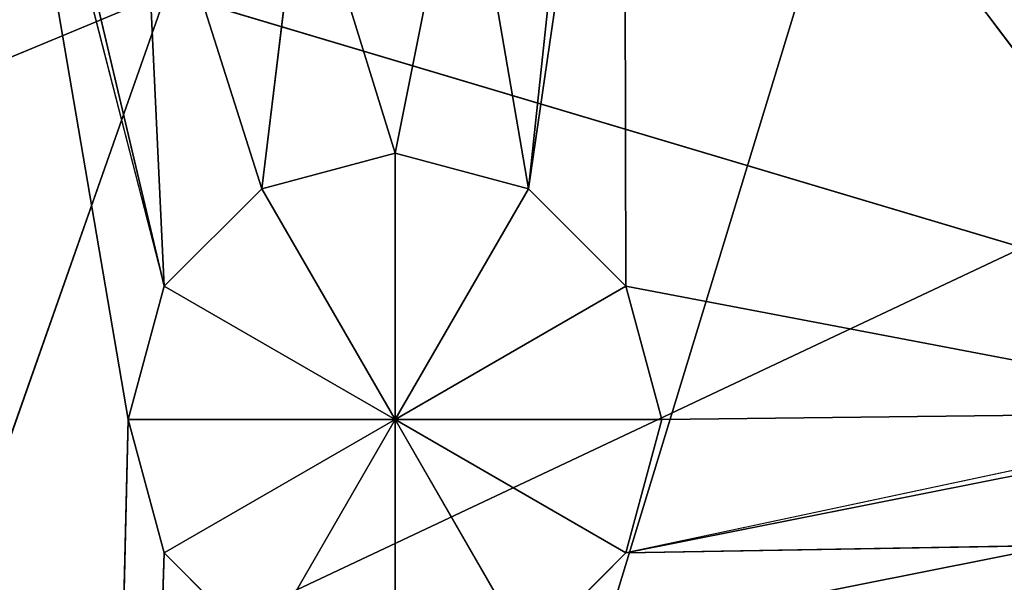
# Model space of a CAD drawing. Extents: x 0 to 49.9, y 0 to 49.9.
# Tile 124 of 190: x 19.6 to 20.7, y 9.6 to 10.2. Entities that reach past the tile are written whole.
import ezdxf

# ---------------------------------------------------------------- set-up
doc = ezdxf.new("R2010")
doc.units = 0
doc.header["$LTSCALE"] = 25.4
doc.layers.get('0').update_dxf_attribs({"color": 13, "linetype": 'CONTINUOUS'})

# ---------------------------------------------------------------- blocks, each defined once
blk = doc.blocks.new('REFLECTOR-LED-GU10-8348-83')
at = {"color": 7}
for p, q in [((19.7663, 51.3838, 40.2356), (19.7278, 51.8838, 40.0919)), ((19.7278, 51.8838, 40.0919), (19.7663, 51.8838, 40.2356)), ((19.7663, 51.3838, 40.2356), (19.7278, 51.8838, 40.0919)), ((19.7278, 51.3838, 40.0919), (19.7278, 51.8838, 40.0919)), ((19.7278, 51.3838, 40.0919), (19.7278, 51.8838, 40.0919)), ((19.7278, 51.3838, 40.0919), (19.7663, 51.8838, 39.9482)), ((19.7663, 51.8838, 39.9482), (19.7278, 51.8838, 40.0919)), ((19.7278, 51.3838, 40.0919), (19.7663, 51.8838, 39.9482)), ((19.7278, 51.8838, 40.0919), (19.7663, 51.8838, 40.2356)), ((19.7278, 51.8838, 40.0919), (20.0152, 51.8838, 40.0919)), ((19.7278, 51.8838, 40.0919), (20.0152, 51.8838, 40.0919)), ((19.7663, 51.8838, 39.9482), (19.7278, 51.8838, 40.0919)), ((19.8715, 51.3838, 40.3408), (19.7663, 51.8838, 40.2356)), ((19.7663, 51.8838, 40.2356), (19.8715, 51.8838, 40.3408)), ((19.8715, 51.3838, 40.3408), (19.7663, 51.8838, 40.2356)), ((19.7663, 51.3838, 40.2356), (19.7663, 51.8838, 40.2356)), ((19.7663, 51.3838, 40.2356), (19.7663, 51.8838, 40.2356)), ((19.7663, 51.3838, 39.9482), (19.7663, 51.8838, 39.9482)), ((19.7663, 51.3838, 39.9482), (19.7663, 51.8838, 39.9482)), ((19.7663, 51.3838, 39.9482), (19.8715, 51.8838, 39.8431)), ((19.8715, 51.8838, 39.8431), (19.7663, 51.8838, 39.9482)), ((19.7663, 51.3838, 39.9482), (19.8715, 51.8838, 39.8431)), ((19.8715, 51.8838, 39.8431), (19.7663, 51.8838, 39.9482)), ((20.0152, 51.8838, 40.0919), (19.7663, 51.8838, 39.9482)), ((19.7663, 51.8838, 40.2356), (19.8715, 51.8838, 40.3408)), ((19.7663, 51.8838, 40.2356), (20.0152, 51.8838, 40.0919)), ((19.7663, 51.8838, 40.2356), (20.0152, 51.8838, 40.0919)), ((20.0152, 51.8838, 40.0919), (19.7663, 51.8838, 39.9482)), ((19.8715, 51.3838, 39.8431), (19.8715, 51.8838, 39.8431)), ((19.8715, 51.3838, 39.8431), (19.8715, 51.8838, 39.8431)), ((19.8715, 51.3838, 39.8431), (20.0152, 51.8838, 39.8046)), ((20.0152, 51.8838, 39.8046), (19.8715, 51.8838, 39.8431)), ((19.8715, 51.3838, 39.8431), (20.0152, 51.8838, 39.8046)), ((19.8715, 51.8838, 39.8431), (20.0152, 51.8838, 40.0919)), ((19.8715, 51.8838, 39.8431), (20.0152, 51.8838, 40.0919)), ((20.0152, 51.8838, 39.8046), (19.8715, 51.8838, 39.8431)), ((20.0152, 51.8838, 40.0919), (19.8715, 51.8838, 40.3408)), ((20.0152, 51.8838, 40.0919), (19.8715, 51.8838, 40.3408)), ((20.0152, 51.8838, 39.8046), (20.0152, 51.3838, 39.8046)), ((20.0152, 51.3838, 39.8046), (20.1589, 51.8838, 39.8431)), ((20.1589, 51.8838, 39.8431), (20.0152, 51.8838, 39.8046)), ((20.0152, 51.3838, 39.8046), (20.1589, 51.8838, 39.8431)), ((20.0152, 51.8838, 39.8046), (20.0152, 51.3838, 39.8046)), ((20.0152, 51.8838, 39.8046), (20.0152, 51.8838, 40.0919)), ((20.0152, 51.8838, 39.8046), (20.0152, 51.8838, 40.0919)), ((20.1589, 51.8838, 39.8431), (20.0152, 51.8838, 39.8046)), ((20.1589, 51.8838, 39.8431), (20.0152, 51.8838, 40.0919)), ((20.1589, 51.8838, 40.3408), (20.0152, 51.8838, 40.0919)), ((20.0152, 51.8838, 40.0919), (20.264, 51.8838, 40.2356)), ((20.1589, 51.8838, 40.3408), (20.0152, 51.8838, 40.0919)), ((20.0152, 51.8838, 40.3793), (20.0152, 51.8838, 40.0919)), ((20.0152, 51.8838, 40.3793), (20.0152, 51.8838, 40.0919)), ((20.264, 51.8838, 39.9482), (20.0152, 51.8838, 40.0919)), ((20.1589, 51.8838, 39.8431), (20.0152, 51.8838, 40.0919)), ((20.264, 51.8838, 39.9482), (20.0152, 51.8838, 40.0919)), ((20.3025, 51.8838, 40.0919), (20.0152, 51.8838, 40.0919)), ((20.3025, 51.8838, 40.0919), (20.0152, 51.8838, 40.0919)), ((20.0152, 51.8838, 40.0919), (20.264, 51.8838, 40.2356)), ((20.1589, 51.3838, 39.8431), (20.1589, 51.8838, 39.8431)), ((20.1589, 51.3838, 39.8431), (20.1589, 51.8838, 39.8431)), ((20.1589, 51.3838, 39.8431), (20.264, 51.8838, 39.9482)), ((20.264, 51.8838, 39.9482), (20.1589, 51.8838, 39.8431)), ((20.1589, 51.3838, 39.8431), (20.264, 51.8838, 39.9482)), ((20.264, 51.3838, 40.2356), (20.1589, 51.8838, 40.3408)), ((20.1589, 51.8838, 40.3408), (20.264, 51.8838, 40.2356)), ((20.264, 51.3838, 40.2356), (20.1589, 51.8838, 40.3408)), ((20.1589, 51.8838, 40.3408), (20.264, 51.8838, 40.2356)), ((20.264, 51.8838, 39.9482), (20.1589, 51.8838, 39.8431)), ((20.264, 51.3838, 39.9482), (20.264, 51.8838, 39.9482)), ((20.264, 51.3838, 39.9482), (20.264, 51.8838, 39.9482)), ((20.264, 51.3838, 39.9482), (20.3025, 51.8838, 40.0919)), ((20.3025, 51.8838, 40.0919), (20.264, 51.8838, 39.9482)), ((20.264, 51.3838, 39.9482), (20.3025, 51.8838, 40.0919)), ((20.3025, 51.3838, 40.0919), (20.264, 51.8838, 40.2356)), ((20.264, 51.8838, 40.2356), (20.3025, 51.8838, 40.0919)), ((20.3025, 51.3838, 40.0919), (20.264, 51.8838, 40.2356)), ((20.264, 51.3838, 40.2356), (20.264, 51.8838, 40.2356)), ((20.264, 51.3838, 40.2356), (20.264, 51.8838, 40.2356)), ((20.3025, 51.8838, 40.0919), (20.264, 51.8838, 39.9482)), ((20.264, 51.8838, 40.2356), (20.3025, 51.8838, 40.0919)), ((20.3025, 51.3838, 40.0919), (20.3025, 51.8838, 40.0919)), ((20.3025, 51.3838, 40.0919), (20.3025, 51.8838, 40.0919)), ((19.7278, 51.3838, 40.0919), (19.5766, 51.3838, 39.2083)), ((19.5766, 51.3838, 39.2083), (19.7663, 51.3838, 39.9482)), ((19.7278, 51.3838, 40.0919), (19.5766, 51.3838, 39.2083)), ((19.7278, 51.3838, 40.0919), (19.5838, 51.3838, 46.0821)), ((19.5838, 51.3838, 46.0821), (19.7663, 51.3838, 40.2356)), ((19.5838, 51.3838, 46.0821), (19.7663, 51.3838, 40.2356)), ((19.7278, 51.3838, 40.0919), (19.5838, 51.3838, 46.0821)), ((19.6153, 51.3838, 39.309), (19.7663, 51.3838, 39.9482)), ((19.7663, 51.3838, 39.9482), (19.7278, 51.3838, 40.0919)), ((19.7278, 51.3838, 40.0919), (19.7663, 51.3838, 40.2356)), ((19.7278, 51.3838, 40.0919), (19.7663, 51.3838, 40.2356)), ((19.7663, 51.3838, 39.9482), (19.7278, 51.3838, 40.0919)), ((19.7422, 51.3838, 39.4359), (19.7663, 51.3838, 39.9482)), ((19.7422, 51.3838, 39.4359), (19.7663, 51.3838, 39.9482)), ((19.7422, 51.3838, 39.4359), (19.8715, 51.3838, 39.8431)), ((19.7422, 51.3838, 39.4359), (19.8715, 51.3838, 39.8431)), ((19.7663, 51.3838, 40.2356), (19.8715, 51.3838, 40.3408)), ((19.8715, 51.3838, 39.8431), (19.7663, 51.3838, 39.9482)), ((19.7663, 51.3838, 40.2356), (19.8715, 51.3838, 40.3408)), ((19.8715, 51.3838, 39.8431), (19.7663, 51.3838, 39.9482)), ((19.9155, 51.3838, 39.4823), (19.8715, 51.3838, 39.8431)), ((19.9155, 51.3838, 39.4823), (19.8715, 51.3838, 39.8431)), ((20.0152, 51.3838, 39.8046), (19.8715, 51.3838, 39.8431)), ((20.0152, 51.3838, 39.8046), (19.8715, 51.3838, 39.8431)), ((19.9155, 51.3838, 39.4823), (20.0152, 51.3838, 39.8046)), ((19.9155, 51.3838, 39.4823), (20.0152, 51.3838, 39.8046)), ((20.0888, 51.3838, 39.4359), (20.0152, 51.3838, 39.8046)), ((20.0888, 51.3838, 39.4359), (20.0152, 51.3838, 39.8046)), ((20.1589, 51.3838, 39.8431), (20.0152, 51.3838, 39.8046)), ((20.1589, 51.3838, 39.8431), (20.0152, 51.3838, 39.8046)), ((20.0888, 51.3838, 39.4359), (20.1589, 51.3838, 39.8431)), ((20.0888, 51.3838, 39.4359), (20.1589, 51.3838, 39.8431)), ((20.264, 51.3838, 39.9482), (20.1589, 51.3838, 39.8431)), ((20.1589, 51.3838, 39.8431), (20.2621, 51.3838, 39.1357)), ((20.2156, 51.3838, 39.309), (20.1589, 51.3838, 39.8431)), ((20.2156, 51.3838, 39.309), (20.1589, 51.3838, 39.8431)), ((20.1589, 51.3838, 39.8431), (20.2621, 51.3838, 39.1357)), ((20.7275, 51.3838, 40.2275), (20.1589, 51.3838, 40.3408)), ((20.1589, 51.3838, 40.3408), (20.264, 51.3838, 40.2356)), ((20.7275, 51.3838, 40.2275), (20.1589, 51.3838, 40.3408)), ((20.264, 51.3838, 39.9482), (20.1589, 51.3838, 39.8431)), ((20.1589, 51.3838, 40.3408), (20.264, 51.3838, 40.2356)), ((20.2621, 51.3838, 39.1357), (20.264, 51.3838, 39.9482)), ((20.2621, 51.3838, 39.1357), (20.264, 51.3838, 39.9482)), ((20.2621, 51.3838, 39.1357), (20.9764, 51.3838, 40.0838)), ((20.2621, 51.3838, 39.1357), (20.9764, 51.3838, 40.0838)), ((20.9764, 51.3838, 40.0838), (20.264, 51.3838, 40.2356)), ((20.264, 51.3838, 40.2356), (20.3025, 51.3838, 40.0919)), ((20.3025, 51.3838, 40.0919), (20.264, 51.3838, 39.9482)), ((20.264, 51.3838, 39.9482), (20.9764, 51.3838, 40.0838)), ((20.264, 51.3838, 39.9482), (20.9764, 51.3838, 40.0838)), ((20.8327, 51.3838, 40.1223), (20.264, 51.3838, 40.2356)), ((20.7275, 51.3838, 40.2275), (20.264, 51.3838, 40.2356)), ((20.7275, 51.3838, 40.2275), (20.264, 51.3838, 40.2356)), ((20.3025, 51.3838, 40.0919), (20.264, 51.3838, 39.9482)), ((20.264, 51.3838, 40.2356), (20.3025, 51.3838, 40.0919)), ((20.3025, 51.3838, 40.0919), (20.9764, 51.3838, 40.0838)), ((20.3025, 51.3838, 40.0919), (20.9764, 51.3838, 40.0838)), ((19.409, 39.5871, 43.0471), (24.9387, 39.5871, 24.9387)), ((19.409, 39.5871, 43.0471), (24.9387, 39.5871, 24.9387)), ((19.409, 38.5871, 43.0471), (24.9387, 38.5871, 24.9387)), ((19.409, 38.5871, 43.0471), (24.9387, 38.5871, 24.9387))]:
    blk.add_line(p, q, dxfattribs=at)
at = {"color": 18}
for p, q in [((21.187, 32.7841, 39.6729), (19.2423, 34.6582, 40.5896)), ((21.187, 32.7841, 39.6729), (19.2423, 34.6582, 40.5896)), ((17.7145, 32.3993, 40.4858), (19.7691, 30.4637, 39.6313)), ((17.7145, 32.3993, 40.4858), (19.7691, 30.4637, 39.6313)), ((19.2487, 32.3993, 41.1104), (19.7691, 30.4637, 39.6313)), ((19.2487, 32.3993, 41.1104), (19.7691, 30.4637, 39.6313)), ((21.2113, 30.4637, 40.0616), (19.7691, 30.4637, 39.6313)), ((21.2113, 30.4637, 40.0616), (19.7691, 30.4637, 39.6313))]:
    blk.add_line(p, q, dxfattribs=at)
at = {"color": 7}
mesh = blk.add_polyface(dxfattribs=at)
corners = [(18.188, 52.7165, 41.2366), (20.5424, 52.7165, 40.9882), (18.4424, 52.7165, 40.259)]
mesh.append_faces([[corners[k] for k in face] for face in [(0, 1, 2)]], dxfattribs={"color": 7})
mesh = blk.add_polyface(dxfattribs=at)
corners = [(20.5424, 52.433, 40.9882), (18.4424, 52.433, 40.259), (18.4424, 52.7165, 40.259)]
mesh.append_faces([[corners[k] for k in face] for face in [(0, 1, 2)]], dxfattribs={"color": 7})
mesh = blk.add_polyface(dxfattribs=at)
corners = [(20.5424, 52.433, 40.9882), (18.4424, 52.7165, 40.259), (20.5424, 52.7165, 40.9882)]
mesh.append_faces([[corners[k] for k in face] for face in [(0, 1, 2)]], dxfattribs={"color": 7})
mesh = blk.add_polyface(dxfattribs=at)
corners = [(18.4424, 52.433, 40.259), (21.9811, 52.433, 31.8309), (16.4584, 52.433, 39.2564)]
mesh.append_faces([[corners[k] for k in face] for face in [(0, 1, 2)]], dxfattribs={"color": 7})
mesh = blk.add_polyface(dxfattribs=at)
corners = [(18.4424, 52.433, 40.259), (23.429, 52.433, 32.2852), (21.9811, 52.433, 31.8309)]
mesh.append_faces([[corners[k] for k in face] for face in [(0, 1, 2)]], dxfattribs={"color": 7})
mesh = blk.add_polyface(dxfattribs=at)
corners = [(20.5424, 52.433, 40.9882), (23.429, 52.433, 32.2852), (18.4424, 52.433, 40.259)]
mesh.append_faces([[corners[k] for k in face] for face in [(0, 1, 2)]], dxfattribs={"color": 7})
mesh = blk.add_polyface(dxfattribs=at)
corners = [(22.7208, 52.433, 41.431), (23.429, 52.433, 32.2852), (20.5424, 52.433, 40.9882)]
mesh.append_faces([[corners[k] for k in face] for face in [(0, 1, 2)]], dxfattribs={"color": 7})
mesh = blk.add_polyface(dxfattribs=at)
corners = [(19.7663, 51.8838, 40.2356), (19.7663, 51.3838, 40.2356), (19.7278, 51.8838, 40.0919)]
mesh.append_faces([[corners[k] for k in face] for face in [(0, 1, 2)]], dxfattribs={"color": 7})
mesh = blk.add_polyface(dxfattribs=at)
corners = [(19.7278, 51.8838, 40.0919), (19.7663, 51.3838, 40.2356), (19.7278, 51.3838, 40.0919)]
mesh.append_faces([[corners[k] for k in face] for face in [(0, 1, 2)]], dxfattribs={"color": 7})
mesh = blk.add_polyface(dxfattribs=at)
corners = [(19.7278, 51.8838, 40.0919), (19.7278, 51.3838, 40.0919), (19.7663, 51.8838, 39.9482)]
mesh.append_faces([[corners[k] for k in face] for face in [(0, 1, 2)]], dxfattribs={"color": 7})
mesh = blk.add_polyface(dxfattribs=at)
corners = [(19.7663, 51.8838, 39.9482), (19.7278, 51.3838, 40.0919), (19.7663, 51.3838, 39.9482)]
mesh.append_faces([[corners[k] for k in face] for face in [(0, 1, 2)]], dxfattribs={"color": 7})
mesh = blk.add_polyface(dxfattribs=at)
corners = [(19.7663, 51.8838, 40.2356), (19.7278, 51.8838, 40.0919), (20.0152, 51.8838, 40.0919)]
mesh.append_faces([[corners[k] for k in face] for face in [(0, 1, 2)]], dxfattribs={"color": 7})
mesh = blk.add_polyface(dxfattribs=at)
corners = [(19.7278, 51.8838, 40.0919), (19.7663, 51.8838, 39.9482), (20.0152, 51.8838, 40.0919)]
mesh.append_faces([[corners[k] for k in face] for face in [(0, 1, 2)]], dxfattribs={"color": 7})
mesh = blk.add_polyface(dxfattribs=at)
corners = [(19.8715, 51.3838, 40.3408), (19.7663, 51.8838, 40.2356), (19.8715, 51.8838, 40.3408)]
mesh.append_faces([[corners[k] for k in face] for face in [(0, 1, 2)]], dxfattribs={"color": 7})
mesh = blk.add_polyface(dxfattribs=at)
corners = [(19.8715, 51.3838, 40.3408), (19.7663, 51.3838, 40.2356), (19.7663, 51.8838, 40.2356)]
mesh.append_faces([[corners[k] for k in face] for face in [(0, 1, 2)]], dxfattribs={"color": 7})
mesh = blk.add_polyface(dxfattribs=at)
corners = [(19.8715, 51.8838, 39.8431), (19.7663, 51.8838, 39.9482), (19.7663, 51.3838, 39.9482)]
mesh.append_faces([[corners[k] for k in face] for face in [(0, 1, 2)]], dxfattribs={"color": 7})
mesh = blk.add_polyface(dxfattribs=at)
corners = [(19.8715, 51.8838, 39.8431), (19.7663, 51.3838, 39.9482), (19.8715, 51.3838, 39.8431)]
mesh.append_faces([[corners[k] for k in face] for face in [(0, 1, 2)]], dxfattribs={"color": 7})
mesh = blk.add_polyface(dxfattribs=at)
corners = [(20.0152, 51.8838, 40.0919), (19.7663, 51.8838, 39.9482), (19.8715, 51.8838, 39.8431)]
mesh.append_faces([[corners[k] for k in face] for face in [(0, 1, 2)]], dxfattribs={"color": 7})
mesh = blk.add_polyface(dxfattribs=at)
corners = [(19.8715, 51.8838, 40.3408), (19.7663, 51.8838, 40.2356), (20.0152, 51.8838, 40.0919)]
mesh.append_faces([[corners[k] for k in face] for face in [(0, 1, 2)]], dxfattribs={"color": 7})
mesh = blk.add_polyface(dxfattribs=at)
corners = [(20.0152, 51.8838, 39.8046), (19.8715, 51.8838, 39.8431), (19.8715, 51.3838, 39.8431)]
mesh.append_faces([[corners[k] for k in face] for face in [(0, 1, 2)]], dxfattribs={"color": 7})
mesh = blk.add_polyface(dxfattribs=at)
corners = [(20.0152, 51.8838, 39.8046), (19.8715, 51.3838, 39.8431), (20.0152, 51.3838, 39.8046)]
mesh.append_faces([[corners[k] for k in face] for face in [(0, 1, 2)]], dxfattribs={"color": 7})
mesh = blk.add_polyface(dxfattribs=at)
corners = [(20.0152, 51.8838, 40.0919), (19.8715, 51.8838, 39.8431), (20.0152, 51.8838, 39.8046)]
mesh.append_faces([[corners[k] for k in face] for face in [(0, 1, 2)]], dxfattribs={"color": 7})
mesh = blk.add_polyface(dxfattribs=at)
corners = [(20.0152, 51.8838, 40.3793), (19.8715, 51.8838, 40.3408), (20.0152, 51.8838, 40.0919)]
mesh.append_faces([[corners[k] for k in face] for face in [(0, 1, 2)]], dxfattribs={"color": 7})
mesh = blk.add_polyface(dxfattribs=at)
corners = [(20.1589, 51.8838, 39.8431), (20.0152, 51.8838, 39.8046), (20.0152, 51.3838, 39.8046)]
mesh.append_faces([[corners[k] for k in face] for face in [(0, 1, 2)]], dxfattribs={"color": 7})
mesh = blk.add_polyface(dxfattribs=at)
corners = [(20.1589, 51.8838, 39.8431), (20.0152, 51.3838, 39.8046), (20.1589, 51.3838, 39.8431)]
mesh.append_faces([[corners[k] for k in face] for face in [(0, 1, 2)]], dxfattribs={"color": 7})
mesh = blk.add_polyface(dxfattribs=at)
corners = [(20.0152, 51.8838, 40.0919), (20.0152, 51.8838, 39.8046), (20.1589, 51.8838, 39.8431)]
mesh.append_faces([[corners[k] for k in face] for face in [(0, 1, 2)]], dxfattribs={"color": 7})
mesh = blk.add_polyface(dxfattribs=at)
corners = [(20.1589, 51.8838, 40.3408), (20.0152, 51.8838, 40.0919), (20.264, 51.8838, 40.2356)]
mesh.append_faces([[corners[k] for k in face] for face in [(0, 1, 2)]], dxfattribs={"color": 7})
mesh = blk.add_polyface(dxfattribs=at)
corners = [(20.0152, 51.8838, 40.3793), (20.0152, 51.8838, 40.0919), (20.1589, 51.8838, 40.3408)]
mesh.append_faces([[corners[k] for k in face] for face in [(0, 1, 2)]], dxfattribs={"color": 7})
mesh = blk.add_polyface(dxfattribs=at)
corners = [(20.0152, 51.8838, 40.0919), (20.1589, 51.8838, 39.8431), (20.264, 51.8838, 39.9482)]
mesh.append_faces([[corners[k] for k in face] for face in [(0, 1, 2)]], dxfattribs={"color": 7})
mesh = blk.add_polyface(dxfattribs=at)
corners = [(20.0152, 51.8838, 40.0919), (20.264, 51.8838, 39.9482), (20.3025, 51.8838, 40.0919)]
mesh.append_faces([[corners[k] for k in face] for face in [(0, 1, 2)]], dxfattribs={"color": 7})
mesh = blk.add_polyface(dxfattribs=at)
corners = [(20.264, 51.8838, 40.2356), (20.0152, 51.8838, 40.0919), (20.3025, 51.8838, 40.0919)]
mesh.append_faces([[corners[k] for k in face] for face in [(0, 1, 2)]], dxfattribs={"color": 7})
mesh = blk.add_polyface(dxfattribs=at)
corners = [(20.264, 51.8838, 39.9482), (20.1589, 51.8838, 39.8431), (20.1589, 51.3838, 39.8431)]
mesh.append_faces([[corners[k] for k in face] for face in [(0, 1, 2)]], dxfattribs={"color": 7})
mesh = blk.add_polyface(dxfattribs=at)
corners = [(20.264, 51.8838, 39.9482), (20.1589, 51.3838, 39.8431), (20.264, 51.3838, 39.9482)]
mesh.append_faces([[corners[k] for k in face] for face in [(0, 1, 2)]], dxfattribs={"color": 7})
mesh = blk.add_polyface(dxfattribs=at)
corners = [(20.264, 51.3838, 40.2356), (20.1589, 51.8838, 40.3408), (20.264, 51.8838, 40.2356)]
mesh.append_faces([[corners[k] for k in face] for face in [(0, 1, 2)]], dxfattribs={"color": 7})
mesh = blk.add_polyface(dxfattribs=at)
corners = [(20.264, 51.3838, 40.2356), (20.1589, 51.3838, 40.3408), (20.1589, 51.8838, 40.3408)]
mesh.append_faces([[corners[k] for k in face] for face in [(0, 1, 2)]], dxfattribs={"color": 7})
mesh = blk.add_polyface(dxfattribs=at)
corners = [(20.264, 51.8838, 39.9482), (20.264, 51.3838, 39.9482), (20.3025, 51.8838, 40.0919)]
mesh.append_faces([[corners[k] for k in face] for face in [(0, 1, 2)]], dxfattribs={"color": 7})
mesh = blk.add_polyface(dxfattribs=at)
corners = [(20.3025, 51.8838, 40.0919), (20.264, 51.3838, 39.9482), (20.3025, 51.3838, 40.0919)]
mesh.append_faces([[corners[k] for k in face] for face in [(0, 1, 2)]], dxfattribs={"color": 7})
mesh = blk.add_polyface(dxfattribs=at)
corners = [(20.3025, 51.8838, 40.0919), (20.3025, 51.3838, 40.0919), (20.264, 51.8838, 40.2356)]
mesh.append_faces([[corners[k] for k in face] for face in [(0, 1, 2)]], dxfattribs={"color": 7})
mesh = blk.add_polyface(dxfattribs=at)
corners = [(20.264, 51.8838, 40.2356), (20.3025, 51.3838, 40.0919), (20.264, 51.3838, 40.2356)]
mesh.append_faces([[corners[k] for k in face] for face in [(0, 1, 2)]], dxfattribs={"color": 7})
mesh = blk.add_polyface(dxfattribs=at)
corners = [(19.7278, 51.3838, 40.0919), (19.5766, 51.3838, 39.2083), (19.7663, 51.3838, 39.9482)]
mesh.append_faces([[corners[k] for k in face] for face in [(0, 1, 2)]], dxfattribs={"color": 7})
mesh = blk.add_polyface(dxfattribs=at)
corners = [(19.5838, 51.3838, 46.0821), (19.5766, 51.3838, 39.2083), (19.7278, 51.3838, 40.0919)]
mesh.append_faces([[corners[k] for k in face] for face in [(0, 1, 2)]], dxfattribs={"color": 7})
mesh = blk.add_polyface(dxfattribs=at)
corners = [(19.5838, 51.3838, 46.0821), (19.7663, 51.3838, 40.2356), (19.8715, 51.3838, 40.3408)]
mesh.append_faces([[corners[k] for k in face] for face in [(0, 1, 2)]], dxfattribs={"color": 7})
mesh = blk.add_polyface(dxfattribs=at)
corners = [(19.5838, 51.3838, 46.0821), (19.7278, 51.3838, 40.0919), (19.7663, 51.3838, 40.2356)]
mesh.append_faces([[corners[k] for k in face] for face in [(0, 1, 2)]], dxfattribs={"color": 7})
mesh = blk.add_polyface(dxfattribs=at)
corners = [(19.7663, 51.3838, 39.9482), (19.6153, 51.3838, 39.309), (19.7422, 51.3838, 39.4359)]
mesh.append_faces([[corners[k] for k in face] for face in [(0, 1, 2)]], dxfattribs={"color": 7})
mesh = blk.add_polyface(dxfattribs=at)
corners = [(19.7663, 51.3838, 39.9482), (19.7422, 51.3838, 39.4359), (19.8715, 51.3838, 39.8431)]
mesh.append_faces([[corners[k] for k in face] for face in [(0, 1, 2)]], dxfattribs={"color": 7})
mesh = blk.add_polyface(dxfattribs=at)
corners = [(19.8715, 51.3838, 39.8431), (19.7422, 51.3838, 39.4359), (19.9155, 51.3838, 39.4823)]
mesh.append_faces([[corners[k] for k in face] for face in [(0, 1, 2)]], dxfattribs={"color": 7})
mesh = blk.add_polyface(dxfattribs=at)
corners = [(19.8715, 51.3838, 39.8431), (19.9155, 51.3838, 39.4823), (20.0152, 51.3838, 39.8046)]
mesh.append_faces([[corners[k] for k in face] for face in [(0, 1, 2)]], dxfattribs={"color": 7})
mesh = blk.add_polyface(dxfattribs=at)
corners = [(20.0152, 51.3838, 39.8046), (19.9155, 51.3838, 39.4823), (20.0888, 51.3838, 39.4359)]
mesh.append_faces([[corners[k] for k in face] for face in [(0, 1, 2)]], dxfattribs={"color": 7})
mesh = blk.add_polyface(dxfattribs=at)
corners = [(20.1589, 51.3838, 39.8431), (20.0152, 51.3838, 39.8046), (20.0888, 51.3838, 39.4359)]
mesh.append_faces([[corners[k] for k in face] for face in [(0, 1, 2)]], dxfattribs={"color": 7})
mesh = blk.add_polyface(dxfattribs=at)
corners = [(20.1589, 51.3838, 39.8431), (20.0888, 51.3838, 39.4359), (20.2156, 51.3838, 39.309)]
mesh.append_faces([[corners[k] for k in face] for face in [(0, 1, 2)]], dxfattribs={"color": 7})
mesh = blk.add_polyface(dxfattribs=at)
corners = [(20.264, 51.3838, 39.9482), (20.1589, 51.3838, 39.8431), (20.2621, 51.3838, 39.1357)]
mesh.append_faces([[corners[k] for k in face] for face in [(0, 1, 2)]], dxfattribs={"color": 7})
mesh = blk.add_polyface(dxfattribs=at)
corners = [(20.1589, 51.3838, 39.8431), (20.2156, 51.3838, 39.309), (20.2621, 51.3838, 39.1357)]
mesh.append_faces([[corners[k] for k in face] for face in [(0, 1, 2)]], dxfattribs={"color": 7})
mesh = blk.add_polyface(dxfattribs=at)
corners = [(20.1589, 51.3838, 40.3408), (20.264, 51.3838, 40.2356), (20.7275, 51.3838, 40.2275)]
mesh.append_faces([[corners[k] for k in face] for face in [(0, 1, 2)]], dxfattribs={"color": 7})
mesh = blk.add_polyface(dxfattribs=at)
corners = [(20.689, 51.3838, 40.3712), (20.1589, 51.3838, 40.3408), (20.7275, 51.3838, 40.2275)]
mesh.append_faces([[corners[k] for k in face] for face in [(0, 1, 2)]], dxfattribs={"color": 7})
mesh = blk.add_polyface(dxfattribs=at)
corners = [(20.9764, 51.3838, 40.0838), (20.264, 51.3838, 39.9482), (20.2621, 51.3838, 39.1357)]
mesh.append_faces([[corners[k] for k in face] for face in [(0, 1, 2)]], dxfattribs={"color": 7})
mesh = blk.add_polyface(dxfattribs=at)
corners = [(20.9764, 51.3838, 40.0838), (20.2621, 51.3838, 39.1357), (20.8074, 51.3838, 37.584)]
mesh.append_faces([[corners[k] for k in face] for face in [(0, 1, 2)]], dxfattribs={"color": 7})
mesh = blk.add_polyface(dxfattribs=at)
corners = [(20.264, 51.3838, 40.2356), (20.3025, 51.3838, 40.0919), (20.9764, 51.3838, 40.0838)]
mesh.append_faces([[corners[k] for k in face] for face in [(0, 1, 2)]], dxfattribs={"color": 7})
mesh = blk.add_polyface(dxfattribs=at)
corners = [(20.3025, 51.3838, 40.0919), (20.264, 51.3838, 39.9482), (20.9764, 51.3838, 40.0838)]
mesh.append_faces([[corners[k] for k in face] for face in [(0, 1, 2)]], dxfattribs={"color": 7})
mesh = blk.add_polyface(dxfattribs=at)
corners = [(20.264, 51.3838, 40.2356), (20.8327, 51.3838, 40.1223), (20.7275, 51.3838, 40.2275)]
mesh.append_faces([[corners[k] for k in face] for face in [(0, 1, 2)]], dxfattribs={"color": 7})
mesh = blk.add_polyface(dxfattribs=at)
corners = [(13.4497, 39.5871, 39.9884), (24.9387, 39.5871, 24.9387), (11.7503, 39.5871, 38.5239)]
mesh.append_faces([[corners[k] for k in face] for face in [(0, 1, 2)]], dxfattribs={"color": 7})
mesh = blk.add_polyface(dxfattribs=at)
corners = [(15.3103, 39.5871, 41.2416), (24.9387, 39.5871, 24.9387), (13.4497, 39.5871, 39.9884)]
mesh.append_faces([[corners[k] for k in face] for face in [(0, 1, 2)]], dxfattribs={"color": 7})
mesh = blk.add_polyface(dxfattribs=at)
corners = [(17.3061, 39.5871, 42.266), (24.9387, 39.5871, 24.9387), (15.3103, 39.5871, 41.2416)]
mesh.append_faces([[corners[k] for k in face] for face in [(0, 1, 2)]], dxfattribs={"color": 7})
mesh = blk.add_polyface(dxfattribs=at)
corners = [(19.409, 39.5871, 43.0471), (24.9387, 39.5871, 24.9387), (17.3061, 39.5871, 42.266)]
mesh.append_faces([[corners[k] for k in face] for face in [(0, 1, 2)]], dxfattribs={"color": 7})
mesh = blk.add_polyface(dxfattribs=at)
corners = [(21.5895, 39.5871, 43.5741), (24.9387, 39.5871, 24.9387), (19.409, 39.5871, 43.0471)]
mesh.append_faces([[corners[k] for k in face] for face in [(0, 1, 2)]], dxfattribs={"color": 7})
mesh = blk.add_polyface(dxfattribs=at)
corners = [(13.4497, 38.5871, 39.9884), (11.7503, 38.5871, 38.5239), (24.9387, 38.5871, 24.9387)]
mesh.append_faces([[corners[k] for k in face] for face in [(0, 1, 2)]], dxfattribs={"color": 7})
mesh = blk.add_polyface(dxfattribs=at)
corners = [(15.3103, 38.5871, 41.2416), (13.4497, 38.5871, 39.9884), (24.9387, 38.5871, 24.9387)]
mesh.append_faces([[corners[k] for k in face] for face in [(0, 1, 2)]], dxfattribs={"color": 7})
mesh = blk.add_polyface(dxfattribs=at)
corners = [(17.3061, 38.5871, 42.266), (15.3103, 38.5871, 41.2416), (24.9387, 38.5871, 24.9387)]
mesh.append_faces([[corners[k] for k in face] for face in [(0, 1, 2)]], dxfattribs={"color": 7})
mesh = blk.add_polyface(dxfattribs=at)
corners = [(19.409, 38.5871, 43.0471), (17.3061, 38.5871, 42.266), (24.9387, 38.5871, 24.9387)]
mesh.append_faces([[corners[k] for k in face] for face in [(0, 1, 2)]], dxfattribs={"color": 7})
mesh = blk.add_polyface(dxfattribs=at)
corners = [(21.5895, 38.5871, 43.5741), (19.409, 38.5871, 43.0471), (24.9387, 38.5871, 24.9387)]
mesh.append_faces([[corners[k] for k in face] for face in [(0, 1, 2)]], dxfattribs={"color": 7})
mesh = blk.add_polyface(dxfattribs=at)
corners = [(19.7386, 32.7841, 39.2261), (17.7123, 34.6582, 39.9447), (19.2423, 34.6582, 40.5896)]
mesh.append_faces([[corners[k] for k in face] for face in [(0, 1, 2)]], dxfattribs={"color": 7})
mesh = blk.add_polyface(dxfattribs=at)
corners = [(19.7386, 32.7841, 39.2261), (18.3418, 32.7841, 38.6374), (17.7123, 34.6582, 39.9447)]
mesh.append_faces([[corners[k] for k in face] for face in [(0, 1, 2)]], dxfattribs={"color": 7})
mesh = blk.add_polyface(dxfattribs=at)
corners = [(21.187, 32.7841, 39.6729), (19.2423, 34.6582, 40.5896), (20.8289, 34.6582, 41.079)]
mesh.append_faces([[corners[k] for k in face] for face in [(0, 1, 2)]], dxfattribs={"color": 7})
mesh = blk.add_polyface(dxfattribs=at)
corners = [(21.187, 32.7841, 39.6729), (19.7386, 32.7841, 39.2261), (19.2423, 34.6582, 40.5896)]
mesh.append_faces([[corners[k] for k in face] for face in [(0, 1, 2)]], dxfattribs={"color": 7})
mesh = blk.add_polyface(dxfattribs=at)
corners = [(21.5819, 31.0358, 38.1221), (19.7386, 32.7841, 39.2261), (21.187, 32.7841, 39.6729)]
mesh.append_faces([[corners[k] for k in face] for face in [(0, 1, 2)]], dxfattribs={"color": 7})
mesh = blk.add_polyface(dxfattribs=at)
corners = [(19.7691, 30.4637, 39.6313), (19.2487, 32.3993, 41.1104), (17.7145, 32.3993, 40.4858)]
mesh.append_faces([[corners[k] for k in face] for face in [(0, 1, 2)]], dxfattribs={"color": 7})
mesh = blk.add_polyface(dxfattribs=at)
corners = [(19.7691, 30.4637, 39.6313), (17.7145, 32.3993, 40.4858), (18.3752, 30.4637, 39.0638)]
mesh.append_faces([[corners[k] for k in face] for face in [(0, 1, 2)]], dxfattribs={"color": 7})
mesh = blk.add_polyface(dxfattribs=at)
corners = [(21.2113, 30.4637, 40.0616), (20.836, 32.3993, 41.5841), (19.2487, 32.3993, 41.1104)]
mesh.append_faces([[corners[k] for k in face] for face in [(0, 1, 2)]], dxfattribs={"color": 7})
mesh = blk.add_polyface(dxfattribs=at)
corners = [(21.2113, 30.4637, 40.0616), (19.2487, 32.3993, 41.1104), (19.7691, 30.4637, 39.6313)]
mesh.append_faces([[corners[k] for k in face] for face in [(0, 1, 2)]], dxfattribs={"color": 7})
mesh = blk.add_polyface(dxfattribs=at)
corners = [(21.6225, 28.6601, 38.3934), (21.2113, 30.4637, 40.0616), (19.7691, 30.4637, 39.6313)]
mesh.append_faces([[corners[k] for k in face] for face in [(0, 1, 2)]], dxfattribs={"color": 7})

msp = doc.modelspace()

# ---------------------------------------------------------------- block references
at = {"color": 0, "extrusion": (0, -1, 1.55431e-15)}
msp.add_blockref('REFLECTOR-LED-GU10-8348-83', (0, 0, -49.8775), dxfattribs=at)

doc.saveas('drawing.dxf')
